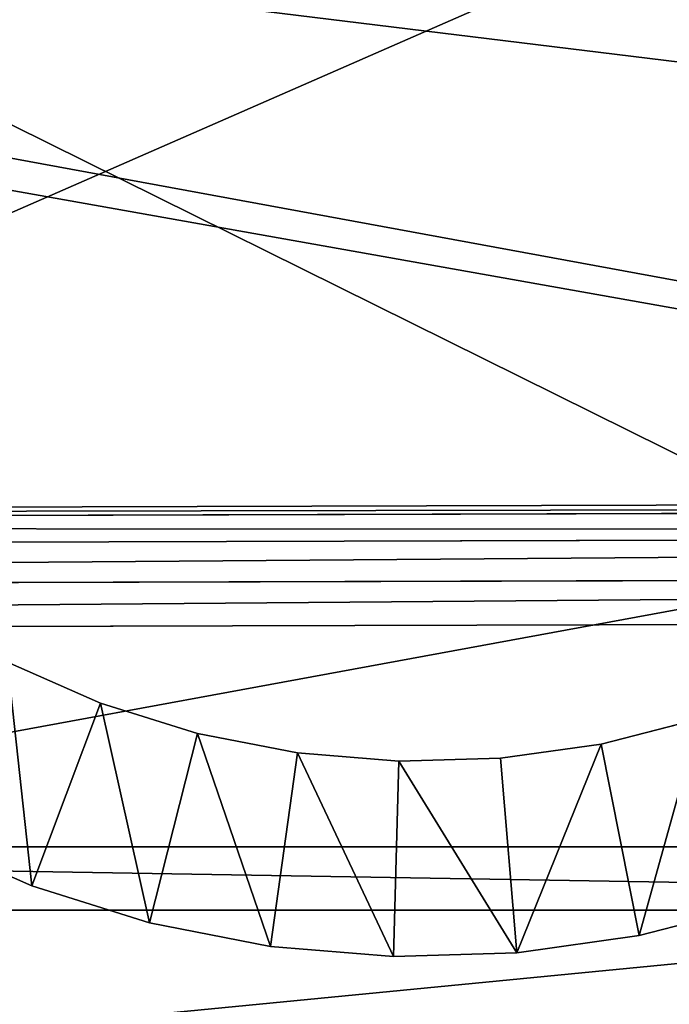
# Model space of a CAD drawing. Extents: x 0 to 35.8, y 0 to 30.4.
# Tile 24 of 106: x 6.6 to 7.6, y 3.1 to 4.6. Entities that reach past the tile are written whole.
import ezdxf

# ---------------------------------------------------------------- set-up
doc = ezdxf.new("R2010")
doc.units = 0
doc.header["$MEASUREMENT"] = 0
doc.layers.get('0').update_dxf_attribs({"color": 13, "linetype": 'CONTINUOUS'})
for name, color, linetype in [('BSH_B36CD50SNB_SYMBOL_-_DO', 59, 'CONTINUOUS'), ('BSH_B36CD50SNB_SYMBOL_-_DR', 59, 'CONTINUOUS'), ('BSH_B36CD50SNB_SYMBOL_-_I0', 252, 'CONTINUOUS'), ('BSH_B36CD50SNB_SYMBOL_-_IC', 7, 'CONTINUOUS')]:
    doc.layers.add(name, color=color, linetype=linetype)

# ---------------------------------------------------------------- blocks, each defined once
blk = doc.blocks.new('B36CD50SNB_TRADECAD_DXF')
at = {"layer": 'BSH_B36CD50SNB_SYMBOL_-_DO', "color": 0}
for p, q in [((0, 5.4992, 68.3648), (13.2283, 3.8791, 68.3648)), ((0, 5.4992, 68.3648), (13.2283, 3.8791, 68.3648)), ((13.2283, 3.8791, 68.3648), (0, 3.8408, 68.3648)), ((13.2283, 3.8791, 69.4602), (0, 3.8408, 69.4602)), ((13.2283, 3.8791, 68.3648), (0, 3.8408, 68.3648)), ((13.2283, 3.8791, 69.4602), (0, 3.8408, 69.4602)), ((0.0134, 3.8277, 69.5306), (13.2339, 3.8658, 69.5306)), ((0.0134, 3.8277, 69.5306), (13.2339, 3.8658, 69.5306)), ((13.2515, 3.8235, 69.5955), (0.056, 3.786, 69.5955)), ((13.2515, 3.8235, 69.5955), (0.056, 3.786, 69.5955)), ((13.2783, 3.7593, 69.638), (0.1208, 3.7226, 69.638)), ((13.2783, 3.7593, 69.638), (0.1208, 3.7226, 69.638)), ((0.1912, 3.6537, 69.6515), (13.3074, 3.6895, 69.6515)), ((0.1912, 3.6537, 69.6515), (13.3074, 3.6895, 69.6515))]:
    blk.add_line(p, q, dxfattribs=at)
at = {"layer": 'BSH_B36CD50SNB_SYMBOL_-_I0', "color": 0}
for p, q in [((6.5872, 3.6149, 53.3929), (6.7341, 3.5502, 53.3929)), ((6.7341, 3.5502, 52.4133), (6.5872, 3.6149, 52.4133)), ((6.5872, 3.6149, 53.3929), (6.7341, 3.5502, 53.3929)), ((6.7341, 3.5502, 52.4133), (6.5872, 3.6149, 52.4133)), ((6.6257, 3.2616, 53.3929), (6.7341, 3.5502, 53.3929)), ((6.7341, 3.5502, 52.4133), (6.6257, 3.2616, 52.4133)), ((6.6257, 3.2616, 53.3929), (6.7341, 3.5502, 53.3929)), ((6.7341, 3.5502, 52.4133), (6.6257, 3.2616, 52.4133)), ((6.7341, 3.5502, 53.3929), (6.8873, 3.5022, 53.3929)), ((6.8873, 3.5022, 52.4133), (6.7341, 3.5502, 52.4133)), ((6.7341, 3.5502, 53.3929), (6.8873, 3.5022, 53.3929)), ((6.7341, 3.5502, 53.3929), (6.7341, 3.5502, 52.4133)), ((6.8873, 3.5022, 52.4133), (6.7341, 3.5502, 52.4133)), ((6.7341, 3.5502, 53.3929), (6.7341, 3.5502, 52.4133)), ((7.5241, 3.4855, 53.3929), (7.6796, 3.5255, 53.3929)), ((7.6796, 3.5255, 52.4133), (7.5241, 3.4855, 52.4133)), ((7.5241, 3.4855, 53.3929), (7.6796, 3.5255, 53.3929)), ((7.6796, 3.5255, 52.4133), (7.5241, 3.4855, 52.4133)), ((6.8115, 3.2033, 53.3929), (6.8873, 3.5022, 53.3929)), ((6.8873, 3.5022, 52.4133), (6.8115, 3.2033, 52.4133)), ((6.8115, 3.2033, 53.3929), (6.8873, 3.5022, 53.3929)), ((6.8873, 3.5022, 52.4133), (6.8115, 3.2033, 52.4133)), ((6.8873, 3.5022, 53.3929), (7.0448, 3.4715, 53.3929)), ((7.0448, 3.4715, 52.4133), (6.8873, 3.5022, 52.4133)), ((6.8873, 3.5022, 53.3929), (7.0448, 3.4715, 53.3929)), ((6.8873, 3.5022, 53.3929), (6.8873, 3.5022, 52.4133)), ((7.0448, 3.4715, 52.4133), (6.8873, 3.5022, 52.4133)), ((6.8873, 3.5022, 53.3929), (6.8873, 3.5022, 52.4133)), ((7.3652, 3.4631, 53.3929), (7.5241, 3.4855, 53.3929)), ((7.5241, 3.4855, 52.4133), (7.3652, 3.4631, 52.4133)), ((7.3652, 3.4631, 53.3929), (7.5241, 3.4855, 53.3929)), ((7.5241, 3.4855, 52.4133), (7.3652, 3.4631, 52.4133)), ((7.5841, 3.1831, 53.3929), (7.5241, 3.4855, 53.3929)), ((7.5241, 3.4855, 52.4133), (7.5841, 3.1831, 52.4133)), ((7.5241, 3.4855, 53.3929), (7.5241, 3.4855, 52.4133)), ((7.5841, 3.1831, 53.3929), (7.5241, 3.4855, 53.3929)), ((7.5241, 3.4855, 52.4133), (7.5841, 3.1831, 52.4133)), ((7.5241, 3.4855, 53.3929), (7.5241, 3.4855, 52.4133)), ((7.0026, 3.166, 53.3929), (7.0448, 3.4715, 53.3929)), ((7.0448, 3.4715, 52.4133), (7.0026, 3.166, 52.4133)), ((7.0026, 3.166, 53.3929), (7.0448, 3.4715, 53.3929)), ((7.0448, 3.4715, 52.4133), (7.0026, 3.166, 52.4133)), ((7.0448, 3.4715, 53.3929), (7.2048, 3.4584, 53.3929)), ((7.2048, 3.4584, 52.4133), (7.0448, 3.4715, 52.4133)), ((7.0448, 3.4715, 53.3929), (7.2048, 3.4584, 53.3929)), ((7.0448, 3.4715, 53.3929), (7.0448, 3.4715, 52.4133)), ((7.2048, 3.4584, 52.4133), (7.0448, 3.4715, 52.4133)), ((7.0448, 3.4715, 53.3929), (7.0448, 3.4715, 52.4133)), ((7.1967, 3.1501, 53.3929), (7.2048, 3.4584, 53.3929)), ((7.2048, 3.4584, 52.4133), (7.1967, 3.1501, 52.4133)), ((7.1967, 3.1501, 53.3929), (7.2048, 3.4584, 53.3929)), ((7.2048, 3.4584, 52.4133), (7.1967, 3.1501, 52.4133)), ((7.2048, 3.4584, 53.3929), (7.3652, 3.4631, 53.3929)), ((7.3652, 3.4631, 52.4133), (7.2048, 3.4584, 52.4133)), ((7.2048, 3.4584, 53.3929), (7.3652, 3.4631, 53.3929)), ((7.3652, 3.4631, 52.4133), (7.2048, 3.4584, 52.4133)), ((7.2048, 3.4584, 53.3929), (7.2048, 3.4584, 52.4133)), ((7.2048, 3.4584, 53.3929), (7.2048, 3.4584, 52.4133)), ((7.3913, 3.1559, 53.3929), (7.3652, 3.4631, 53.3929)), ((7.3652, 3.4631, 52.4133), (7.3913, 3.1559, 52.4133)), ((7.3652, 3.4631, 53.3929), (7.3652, 3.4631, 52.4133)), ((7.3913, 3.1559, 53.3929), (7.3652, 3.4631, 53.3929)), ((7.3652, 3.4631, 52.4133), (7.3913, 3.1559, 52.4133)), ((7.3652, 3.4631, 53.3929), (7.3652, 3.4631, 52.4133)), ((6.6257, 3.2616, 53.3929), (6.4475, 3.34, 53.3929)), ((6.6257, 3.2616, 52.4133), (6.4475, 3.34, 52.4133)), ((6.6257, 3.2616, 53.3929), (6.4475, 3.34, 53.3929)), ((6.6257, 3.2616, 52.4133), (6.4475, 3.34, 52.4133)), ((6.8115, 3.2033, 53.3929), (6.6257, 3.2616, 53.3929)), ((6.8115, 3.2033, 52.4133), (6.6257, 3.2616, 52.4133)), ((6.6257, 3.2616, 52.4133), (6.6257, 3.2616, 53.3929)), ((6.8115, 3.2033, 53.3929), (6.6257, 3.2616, 53.3929)), ((6.8115, 3.2033, 52.4133), (6.6257, 3.2616, 52.4133)), ((6.6257, 3.2616, 52.4133), (6.6257, 3.2616, 53.3929)), ((7.7727, 3.2315, 53.3929), (7.5841, 3.1831, 53.3929)), ((7.7727, 3.2315, 52.4133), (7.5841, 3.1831, 52.4133)), ((7.7727, 3.2315, 53.3929), (7.5841, 3.1831, 53.3929)), ((7.7727, 3.2315, 52.4133), (7.5841, 3.1831, 52.4133)), ((7.0026, 3.166, 53.3929), (6.8115, 3.2033, 53.3929)), ((7.0026, 3.166, 52.4133), (6.8115, 3.2033, 52.4133)), ((6.8115, 3.2033, 52.4133), (6.8115, 3.2033, 53.3929)), ((7.0026, 3.166, 53.3929), (6.8115, 3.2033, 53.3929)), ((7.0026, 3.166, 52.4133), (6.8115, 3.2033, 52.4133)), ((6.8115, 3.2033, 52.4133), (6.8115, 3.2033, 53.3929)), ((7.5841, 3.1831, 53.3929), (7.3913, 3.1559, 53.3929)), ((7.5841, 3.1831, 52.4133), (7.3913, 3.1559, 52.4133)), ((7.5841, 3.1831, 53.3929), (7.3913, 3.1559, 53.3929)), ((7.5841, 3.1831, 52.4133), (7.3913, 3.1559, 52.4133)), ((7.5841, 3.1831, 52.4133), (7.5841, 3.1831, 53.3929)), ((7.5841, 3.1831, 52.4133), (7.5841, 3.1831, 53.3929)), ((7.1967, 3.1501, 53.3929), (7.0026, 3.166, 53.3929)), ((7.1967, 3.1501, 52.4133), (7.0026, 3.166, 52.4133)), ((7.0026, 3.166, 52.4133), (7.0026, 3.166, 53.3929)), ((7.1967, 3.1501, 53.3929), (7.0026, 3.166, 53.3929)), ((7.1967, 3.1501, 52.4133), (7.0026, 3.166, 52.4133)), ((7.0026, 3.166, 52.4133), (7.0026, 3.166, 53.3929)), ((7.3913, 3.1559, 53.3929), (7.1967, 3.1501, 53.3929)), ((7.3913, 3.1559, 52.4133), (7.1967, 3.1501, 52.4133)), ((7.3913, 3.1559, 53.3929), (7.1967, 3.1501, 53.3929)), ((7.3913, 3.1559, 52.4133), (7.1967, 3.1501, 52.4133)), ((7.1967, 3.1501, 52.4133), (7.1967, 3.1501, 53.3929)), ((7.1967, 3.1501, 52.4133), (7.1967, 3.1501, 53.3929)), ((7.3913, 3.1559, 52.4133), (7.3913, 3.1559, 53.3929)), ((7.3913, 3.1559, 52.4133), (7.3913, 3.1559, 53.3929))]:
    blk.add_line(p, q, dxfattribs=at)
at = {"layer": 'BSH_B36CD50SNB_SYMBOL_-_IC', "color": 0}
for p, q in [((10.1654, 3.3232, 43.2485), (4.3056, 3.3232, 43.2485)), ((10.1654, 3.3232, 43.2485), (4.3056, 3.3232, 43.2485)), ((10.1654, 3.3232, 43.302), (4.3056, 3.3232, 43.302)), ((10.1654, 3.3232, 43.302), (4.3056, 3.3232, 43.302)), ((4.2056, 3.2232, 43.3014), (10.2654, 3.2232, 43.3014)), ((4.2056, 3.2232, 43.3014), (10.2654, 3.2232, 43.3014))]:
    blk.add_line(p, q, dxfattribs=at)
at = {"layer": 'BSH_B36CD50SNB_SYMBOL_-_DO', "color": 250}
mesh = blk.add_polyface(dxfattribs=at)
corners = [(13.2283, 3.8791, 68.3648), (0, 3.8408, 68.3648), (0, 5.4992, 68.3648)]
mesh.append_faces([[corners[k] for k in face] for face in [(0, 1, 2)]], dxfattribs={"color": 250})
mesh = blk.add_polyface(dxfattribs=at)
corners = [(13.2312, 5.4992, 68.3648), (13.2283, 3.8791, 68.3648), (0, 5.4992, 68.3648)]
mesh.append_faces([[corners[k] for k in face] for face in [(0, 1, 2)]], dxfattribs={"color": 250})
mesh = blk.add_polyface(dxfattribs=at)
corners = [(17.5297, 2.4145, 27.0544), (0.1912, 5.4992, 27.0544), (0.1912, 2.4145, 27.0544), (17.5297, 5.4992, 27.0544)]
mesh.append_faces([[corners[k] for k in face] for face in [(0, 1, 2), (1, 0, 3)]], dxfattribs={"vtx0": -1, "color": 250})
mesh = blk.add_polyface(dxfattribs=at)
corners = [(13.2283, 3.8791, 69.4602), (0, 3.8408, 68.3648), (13.2283, 3.8791, 68.3648), (0, 3.8408, 69.4602)]
mesh.append_faces([[corners[k] for k in face] for face in [(0, 1, 2), (1, 0, 3)]], dxfattribs={"vtx0": -1, "color": 250})
mesh = blk.add_polyface(dxfattribs=at)
corners = [(13.2339, 3.8658, 69.5306), (0, 3.8408, 69.4602), (13.2283, 3.8791, 69.4602), (0.0134, 3.8277, 69.5306)]
mesh.append_faces([[corners[k] for k in face] for face in [(0, 1, 2), (1, 0, 3)]], dxfattribs={"vtx0": -1, "color": 250})
mesh = blk.add_polyface(dxfattribs=at)
corners = [(13.2515, 3.8235, 69.5955), (0.0134, 3.8277, 69.5306), (13.2339, 3.8658, 69.5306), (0.056, 3.786, 69.5955)]
mesh.append_faces([[corners[k] for k in face] for face in [(0, 1, 2), (1, 0, 3)]], dxfattribs={"vtx0": -1, "color": 250})
mesh = blk.add_polyface(dxfattribs=at)
corners = [(13.2515, 3.8235, 69.5955), (0.1208, 3.7226, 69.638), (0.056, 3.786, 69.5955), (13.2783, 3.7593, 69.638)]
mesh.append_faces([[corners[k] for k in face] for face in [(0, 1, 2), (1, 0, 3)]], dxfattribs={"vtx0": -1, "color": 250})
mesh = blk.add_polyface(dxfattribs=at)
corners = [(13.2783, 3.7593, 69.638), (0.1912, 3.6537, 69.6515), (0.1208, 3.7226, 69.638), (13.3074, 3.6895, 69.6515)]
mesh.append_faces([[corners[k] for k in face] for face in [(0, 1, 2), (1, 0, 3)]], dxfattribs={"vtx0": -1, "color": 250})
mesh = blk.add_polyface(dxfattribs=at)
corners = [(13.3074, 3.6895, 69.6515), (0.1912, 2.4145, 69.6515), (0.1912, 3.6537, 69.6515), (17.5297, 2.4145, 69.6515)]
mesh.append_faces([[corners[k] for k in face] for face in [(0, 1, 2), (1, 0, 3)]], dxfattribs={"vtx0": -1, "color": 250})
at = {"layer": 'BSH_B36CD50SNB_SYMBOL_-_DR', "color": 250}
mesh = blk.add_polyface(dxfattribs=at)
corners = [(17.9195, 2.3266, 0.8481), (0.1912, 5.5893, 0.8481), (0.1912, 2.3266, 0.8481), (17.9195, 5.5893, 0.8481)]
mesh.append_faces([[corners[k] for k in face] for face in [(0, 1, 2), (1, 0, 3)]], dxfattribs={"vtx0": -1, "color": 250})
mesh = blk.add_polyface(dxfattribs=at)
corners = [(17.9195, 5.5893, 26.5552), (0.1912, 2.3266, 26.5552), (0.1912, 5.5893, 26.5552), (17.9195, 2.3266, 26.5552)]
mesh.append_faces([[corners[k] for k in face] for face in [(0, 1, 2), (1, 0, 3)]], dxfattribs={"vtx0": -1, "color": 250})
at = {"layer": 'BSH_B36CD50SNB_SYMBOL_-_I0', "color": 252}
mesh = blk.add_polyface(dxfattribs=at)
corners = [(6.5872, 3.6149, 53.3929), (6.6257, 3.2616, 53.3929), (6.4475, 3.34, 53.3929), (6.7341, 3.5502, 53.3929)]
mesh.append_faces([[corners[k] for k in face] for face in [(0, 1, 2), (1, 0, 3)]], dxfattribs={"vtx0": -1, "color": 252})
mesh = blk.add_polyface(dxfattribs=at)
corners = [(6.6257, 3.2616, 52.4133), (6.5872, 3.6149, 52.4133), (6.4475, 3.34, 52.4133), (6.7341, 3.5502, 52.4133)]
mesh.append_faces([[corners[k] for k in face] for face in [(0, 1, 2), (1, 0, 3)]], dxfattribs={"vtx0": -1, "color": 252})
mesh = blk.add_polyface(dxfattribs=at)
corners = [(6.7341, 3.5502, 53.3929), (6.5872, 3.6149, 52.4133), (6.7341, 3.5502, 52.4133), (6.5872, 3.6149, 53.3929)]
mesh.append_faces([[corners[k] for k in face] for face in [(0, 1, 2), (1, 0, 3)]], dxfattribs={"vtx0": -1, "color": 252})
mesh = blk.add_polyface(dxfattribs=at)
corners = [(6.7341, 3.5502, 53.3929), (6.8115, 3.2033, 53.3929), (6.6257, 3.2616, 53.3929), (6.8873, 3.5022, 53.3929)]
mesh.append_faces([[corners[k] for k in face] for face in [(0, 1, 2), (1, 0, 3)]], dxfattribs={"vtx0": -1, "color": 252})
mesh = blk.add_polyface(dxfattribs=at)
corners = [(6.8115, 3.2033, 52.4133), (6.7341, 3.5502, 52.4133), (6.6257, 3.2616, 52.4133), (6.8873, 3.5022, 52.4133)]
mesh.append_faces([[corners[k] for k in face] for face in [(0, 1, 2), (1, 0, 3)]], dxfattribs={"vtx0": -1, "color": 252})
mesh = blk.add_polyface(dxfattribs=at)
corners = [(6.8873, 3.5022, 53.3929), (6.7341, 3.5502, 52.4133), (6.8873, 3.5022, 52.4133), (6.7341, 3.5502, 53.3929)]
mesh.append_faces([[corners[k] for k in face] for face in [(0, 1, 2), (1, 0, 3)]], dxfattribs={"vtx0": -1, "color": 252})
mesh = blk.add_polyface(dxfattribs=at)
corners = [(7.6796, 3.5255, 53.3929), (7.5841, 3.1831, 53.3929), (7.5241, 3.4855, 53.3929), (7.7727, 3.2315, 53.3929)]
mesh.append_faces([[corners[k] for k in face] for face in [(0, 1, 2), (1, 0, 3)]], dxfattribs={"vtx0": -1, "color": 252})
mesh = blk.add_polyface(dxfattribs=at)
corners = [(7.5841, 3.1831, 52.4133), (7.6796, 3.5255, 52.4133), (7.5241, 3.4855, 52.4133), (7.7727, 3.2315, 52.4133)]
mesh.append_faces([[corners[k] for k in face] for face in [(0, 1, 2), (1, 0, 3)]], dxfattribs={"vtx0": -1, "color": 252})
mesh = blk.add_polyface(dxfattribs=at)
corners = [(7.6796, 3.5255, 53.3929), (7.5241, 3.4855, 52.4133), (7.6796, 3.5255, 52.4133), (7.5241, 3.4855, 53.3929)]
mesh.append_faces([[corners[k] for k in face] for face in [(0, 1, 2), (1, 0, 3)]], dxfattribs={"vtx0": -1, "color": 252})
mesh = blk.add_polyface(dxfattribs=at)
corners = [(6.8873, 3.5022, 53.3929), (7.0026, 3.166, 53.3929), (6.8115, 3.2033, 53.3929), (7.0448, 3.4715, 53.3929)]
mesh.append_faces([[corners[k] for k in face] for face in [(0, 1, 2), (1, 0, 3)]], dxfattribs={"vtx0": -1, "color": 252})
mesh = blk.add_polyface(dxfattribs=at)
corners = [(7.0026, 3.166, 52.4133), (6.8873, 3.5022, 52.4133), (6.8115, 3.2033, 52.4133), (7.0448, 3.4715, 52.4133)]
mesh.append_faces([[corners[k] for k in face] for face in [(0, 1, 2), (1, 0, 3)]], dxfattribs={"vtx0": -1, "color": 252})
mesh = blk.add_polyface(dxfattribs=at)
corners = [(7.0448, 3.4715, 53.3929), (6.8873, 3.5022, 52.4133), (7.0448, 3.4715, 52.4133), (6.8873, 3.5022, 53.3929)]
mesh.append_faces([[corners[k] for k in face] for face in [(0, 1, 2), (1, 0, 3)]], dxfattribs={"vtx0": -1, "color": 252})
mesh = blk.add_polyface(dxfattribs=at)
corners = [(7.5241, 3.4855, 53.3929), (7.3913, 3.1559, 53.3929), (7.3652, 3.4631, 53.3929), (7.5841, 3.1831, 53.3929)]
mesh.append_faces([[corners[k] for k in face] for face in [(0, 1, 2), (1, 0, 3)]], dxfattribs={"vtx0": -1, "color": 252})
mesh = blk.add_polyface(dxfattribs=at)
corners = [(7.3913, 3.1559, 52.4133), (7.5241, 3.4855, 52.4133), (7.3652, 3.4631, 52.4133), (7.5841, 3.1831, 52.4133)]
mesh.append_faces([[corners[k] for k in face] for face in [(0, 1, 2), (1, 0, 3)]], dxfattribs={"vtx0": -1, "color": 252})
mesh = blk.add_polyface(dxfattribs=at)
corners = [(7.5241, 3.4855, 53.3929), (7.3652, 3.4631, 52.4133), (7.5241, 3.4855, 52.4133), (7.3652, 3.4631, 53.3929)]
mesh.append_faces([[corners[k] for k in face] for face in [(0, 1, 2), (1, 0, 3)]], dxfattribs={"vtx0": -1, "color": 252})
mesh = blk.add_polyface(dxfattribs=at)
corners = [(7.0448, 3.4715, 53.3929), (7.1967, 3.1501, 53.3929), (7.0026, 3.166, 53.3929), (7.2048, 3.4584, 53.3929)]
mesh.append_faces([[corners[k] for k in face] for face in [(0, 1, 2), (1, 0, 3)]], dxfattribs={"vtx0": -1, "color": 252})
mesh = blk.add_polyface(dxfattribs=at)
corners = [(7.1967, 3.1501, 52.4133), (7.0448, 3.4715, 52.4133), (7.0026, 3.166, 52.4133), (7.2048, 3.4584, 52.4133)]
mesh.append_faces([[corners[k] for k in face] for face in [(0, 1, 2), (1, 0, 3)]], dxfattribs={"vtx0": -1, "color": 252})
mesh = blk.add_polyface(dxfattribs=at)
corners = [(7.2048, 3.4584, 53.3929), (7.0448, 3.4715, 52.4133), (7.2048, 3.4584, 52.4133), (7.0448, 3.4715, 53.3929)]
mesh.append_faces([[corners[k] for k in face] for face in [(0, 1, 2), (1, 0, 3)]], dxfattribs={"vtx0": -1, "color": 252})
mesh = blk.add_polyface(dxfattribs=at)
corners = [(7.2048, 3.4584, 53.3929), (7.3913, 3.1559, 53.3929), (7.1967, 3.1501, 53.3929), (7.3652, 3.4631, 53.3929)]
mesh.append_faces([[corners[k] for k in face] for face in [(0, 1, 2), (1, 0, 3)]], dxfattribs={"vtx0": -1, "color": 252})
mesh = blk.add_polyface(dxfattribs=at)
corners = [(7.3913, 3.1559, 52.4133), (7.2048, 3.4584, 52.4133), (7.1967, 3.1501, 52.4133), (7.3652, 3.4631, 52.4133)]
mesh.append_faces([[corners[k] for k in face] for face in [(0, 1, 2), (1, 0, 3)]], dxfattribs={"vtx0": -1, "color": 252})
mesh = blk.add_polyface(dxfattribs=at)
corners = [(7.3652, 3.4631, 53.3929), (7.2048, 3.4584, 52.4133), (7.3652, 3.4631, 52.4133), (7.2048, 3.4584, 53.3929)]
mesh.append_faces([[corners[k] for k in face] for face in [(0, 1, 2), (1, 0, 3)]], dxfattribs={"vtx0": -1, "color": 252})
mesh = blk.add_polyface(dxfattribs=at)
corners = [(6.4475, 3.34, 53.3929), (6.6257, 3.2616, 52.4133), (6.4475, 3.34, 52.4133), (6.6257, 3.2616, 53.3929)]
mesh.append_faces([[corners[k] for k in face] for face in [(0, 1, 2), (1, 0, 3)]], dxfattribs={"vtx0": -1, "color": 252})
mesh = blk.add_polyface(dxfattribs=at)
corners = [(6.6257, 3.2616, 53.3929), (6.8115, 3.2033, 52.4133), (6.6257, 3.2616, 52.4133), (6.8115, 3.2033, 53.3929)]
mesh.append_faces([[corners[k] for k in face] for face in [(0, 1, 2), (1, 0, 3)]], dxfattribs={"vtx0": -1, "color": 252})
mesh = blk.add_polyface(dxfattribs=at)
corners = [(7.5841, 3.1831, 53.3929), (7.7727, 3.2315, 52.4133), (7.5841, 3.1831, 52.4133), (7.7727, 3.2315, 53.3929)]
mesh.append_faces([[corners[k] for k in face] for face in [(0, 1, 2), (1, 0, 3)]], dxfattribs={"vtx0": -1, "color": 252})
mesh = blk.add_polyface(dxfattribs=at)
corners = [(6.8115, 3.2033, 53.3929), (7.0026, 3.166, 52.4133), (6.8115, 3.2033, 52.4133), (7.0026, 3.166, 53.3929)]
mesh.append_faces([[corners[k] for k in face] for face in [(0, 1, 2), (1, 0, 3)]], dxfattribs={"vtx0": -1, "color": 252})
mesh = blk.add_polyface(dxfattribs=at)
corners = [(7.3913, 3.1559, 53.3929), (7.5841, 3.1831, 52.4133), (7.3913, 3.1559, 52.4133), (7.5841, 3.1831, 53.3929)]
mesh.append_faces([[corners[k] for k in face] for face in [(0, 1, 2), (1, 0, 3)]], dxfattribs={"vtx0": -1, "color": 252})
mesh = blk.add_polyface(dxfattribs=at)
corners = [(7.0026, 3.166, 53.3929), (7.1967, 3.1501, 52.4133), (7.0026, 3.166, 52.4133), (7.1967, 3.1501, 53.3929)]
mesh.append_faces([[corners[k] for k in face] for face in [(0, 1, 2), (1, 0, 3)]], dxfattribs={"vtx0": -1, "color": 252})
mesh = blk.add_polyface(dxfattribs=at)
corners = [(7.1967, 3.1501, 53.3929), (7.3913, 3.1559, 52.4133), (7.1967, 3.1501, 52.4133), (7.3913, 3.1559, 53.3929)]
mesh.append_faces([[corners[k] for k in face] for face in [(0, 1, 2), (1, 0, 3)]], dxfattribs={"vtx0": -1, "color": 252})
at = {"layer": 'BSH_B36CD50SNB_SYMBOL_-_IC', "color": 18}
mesh = blk.add_polyface(dxfattribs=at)
corners = [(11.1137, 2.2232, 53.1758), (3.5641, 5.9646, 53.1758), (3.4303, 2.2232, 53.1758), (10.9799, 5.9646, 53.1758)]
mesh.append_faces([[corners[k] for k in face] for face in [(0, 1, 2), (1, 0, 3)]], dxfattribs={"vtx0": -1, "color": 18})
mesh = blk.add_polyface(dxfattribs=at)
corners = [(10.1654, 5.8893, 43.2648), (4.3056, 3.3232, 43.2485), (4.3056, 5.8893, 43.2648), (10.1654, 3.3232, 43.2485)]
mesh.append_faces([[corners[k] for k in face] for face in [(0, 1, 2), (1, 0, 3)]], dxfattribs={"vtx0": -1, "color": 18})
mesh = blk.add_polyface(dxfattribs=at)
corners = [(4.3056, 3.3232, 43.302), (10.2654, 3.2232, 43.3014), (4.2056, 3.2232, 43.3014), (10.1654, 3.3232, 43.302)]
mesh.append_faces([[corners[k] for k in face] for face in [(0, 1, 2), (1, 0, 3)]], dxfattribs={"vtx0": -1, "color": 18})
mesh = blk.add_polyface(dxfattribs=at)
corners = [(10.1654, 3.3232, 43.302), (4.3056, 3.3232, 43.2485), (10.1654, 3.3232, 43.2485), (4.3056, 3.3232, 43.302)]
mesh.append_faces([[corners[k] for k in face] for face in [(0, 1, 2), (1, 0, 3)]], dxfattribs={"vtx0": -1, "color": 18})
mesh = blk.add_polyface(dxfattribs=at)
corners = [(4.2056, 3.2232, 43.3014), (11.1137, 2.2232, 43.2913), (3.4303, 2.2232, 43.2913), (10.2654, 3.2232, 43.3014)]
mesh.append_faces([[corners[k] for k in face] for face in [(0, 1, 2), (1, 0, 3)]], dxfattribs={"vtx0": -1, "color": 18})

msp = doc.modelspace()

# ---------------------------------------------------------------- block references
at = {"color": 0}
msp.add_blockref('B36CD50SNB_TRADECAD_DXF', (0, 0), dxfattribs=at)

doc.saveas('drawing.dxf')
